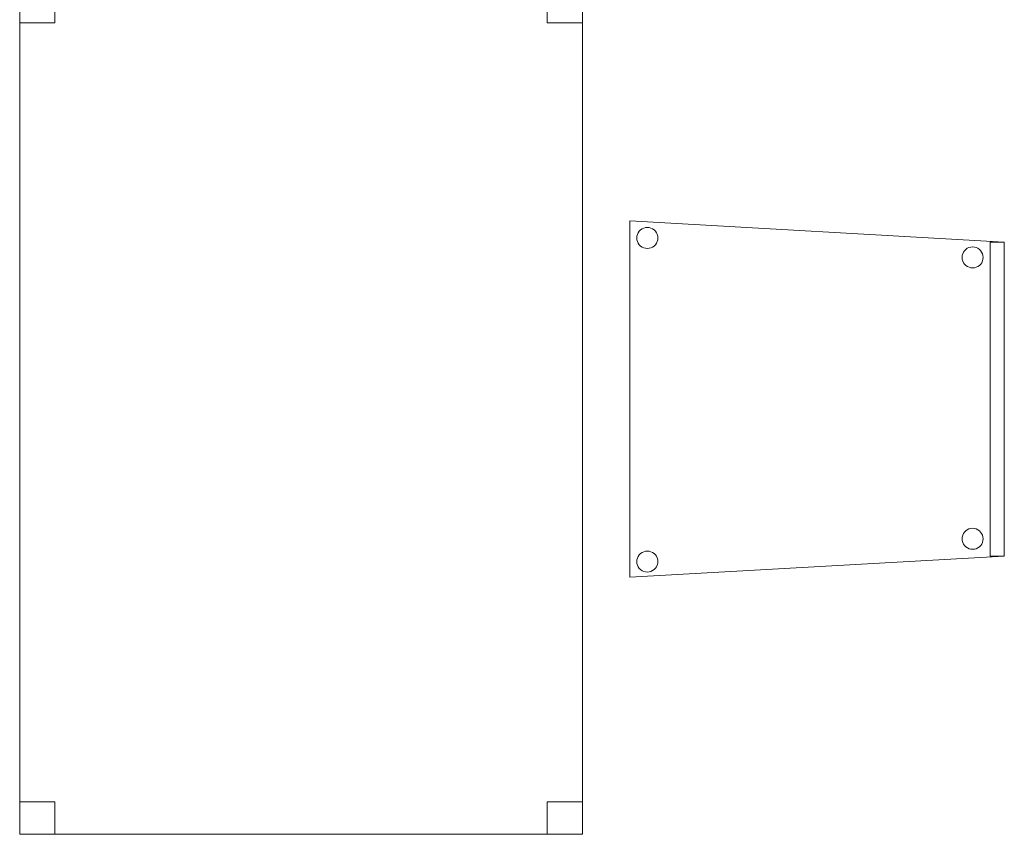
# Model space of a CAD drawing. Header units: metres. Extents: x 391.1 to 427.5, y 12.7 to 28.4.
# Tile 129 of 139: x 418 to 419.4, y 18.2 to 19.4. Entities that reach past the tile are written whole.
import ezdxf

# ---------------------------------------------------------------- set-up
doc = ezdxf.new("R2010")
doc.units = ezdxf.units.M
doc.layers.add('02_MOBILIARIO', color=7, linetype='Continuous', lineweight=18)
doc.layers.add('A-DETL-____-MBND', color=7, linetype='Continuous', lineweight=18)

# ---------------------------------------------------------------- blocks, each defined once
blk = doc.blocks.new('Family - Cadira confient_P1-154828-04_TEL_P1')
at = {"layer": 'A-DETL-____-MBND', "color": 253, "true_color": 0xaaaaaa}
for p, q in [((0, 0), (0, 0.5065)), ((0, 0.5065), (0.5326, 0.4765)), ((0, 0.5065), (0, 0)), ((0.5326, 0.4765), (0, 0.5065)), ((0.0121, 0.4897), (0.0136, 0.4918)), ((0.0136, 0.4918), (0.0121, 0.4897)), ((0.0136, 0.4918), (0.0154, 0.4937)), ((0.0154, 0.4937), (0.0136, 0.4918)), ((0.0154, 0.4937), (0.0176, 0.4952)), ((0.0176, 0.4952), (0.0154, 0.4937)), ((0.0176, 0.4952), (0.0199, 0.4963)), ((0.0199, 0.4963), (0.0176, 0.4952)), ((0.0199, 0.4963), (0.0224, 0.497)), ((0.0224, 0.497), (0.0199, 0.4963)), ((0.0224, 0.497), (0.025, 0.4972)), ((0.025, 0.4972), (0.0224, 0.497)), ((0.025, 0.4972), (0.0276, 0.497)), ((0.0276, 0.497), (0.025, 0.4972)), ((0.0276, 0.497), (0.0301, 0.4963)), ((0.0301, 0.4963), (0.0276, 0.497)), ((0.0301, 0.4963), (0.0325, 0.4953)), ((0.0325, 0.4953), (0.0301, 0.4963)), ((0.0325, 0.4953), (0.0346, 0.4938)), ((0.0346, 0.4938), (0.0325, 0.4953)), ((0.0346, 0.4938), (0.0365, 0.4919)), ((0.0365, 0.4919), (0.0346, 0.4938)), ((0.0365, 0.4919), (0.038, 0.4898)), ((0.038, 0.4898), (0.0365, 0.4919)), ((0.0102, 0.4822), (0.0104, 0.4848)), ((0.0104, 0.4848), (0.0102, 0.4822)), ((0.0104, 0.4796), (0.0102, 0.4822)), ((0.0102, 0.4822), (0.0104, 0.4796)), ((0.0104, 0.4848), (0.011, 0.4873)), ((0.011, 0.4873), (0.0104, 0.4848)), ((0.0111, 0.4771), (0.0104, 0.4796)), ((0.0104, 0.4796), (0.0111, 0.4771)), ((0.011, 0.4873), (0.0121, 0.4897)), ((0.0121, 0.4897), (0.011, 0.4873)), ((0.0122, 0.4748), (0.0111, 0.4771)), ((0.0111, 0.4771), (0.0122, 0.4748)), ((0.038, 0.4898), (0.0391, 0.4875)), ((0.0391, 0.4875), (0.038, 0.4898)), ((0.0392, 0.4772), (0.0381, 0.4749)), ((0.0381, 0.4749), (0.0392, 0.4772)), ((0.0391, 0.4875), (0.0398, 0.4849)), ((0.0398, 0.4849), (0.0391, 0.4875)), ((0.0398, 0.4798), (0.0392, 0.4772)), ((0.0392, 0.4772), (0.0398, 0.4798)), ((0.0398, 0.4849), (0.04, 0.4824)), ((0.04, 0.4824), (0.0398, 0.4849)), ((0.04, 0.4824), (0.0398, 0.4798)), ((0.0398, 0.4798), (0.04, 0.4824)), ((0.5126, 0.03), (0.5126, 0.4765)), ((0.5126, 0.4765), (0.5326, 0.4765)), ((0.5326, 0.4765), (0.5126, 0.4765)), ((0.5126, 0.4765), (0.5126, 0.03)), ((0.5326, 0.4765), (0.5326, 0.03)), ((0.5326, 0.03), (0.5326, 0.4765)), ((0.5326, 0.4765), (0.5326, 0.03)), ((0.5326, 0.03), (0.5326, 0.4765)), ((0.0137, 0.4726), (0.0122, 0.4748)), ((0.0122, 0.4748), (0.0137, 0.4726)), ((0.0155, 0.4708), (0.0137, 0.4726)), ((0.0137, 0.4726), (0.0155, 0.4708)), ((0.0177, 0.4693), (0.0155, 0.4708)), ((0.0155, 0.4708), (0.0177, 0.4693)), ((0.02, 0.4682), (0.0177, 0.4693)), ((0.0177, 0.4693), (0.02, 0.4682)), ((0.0226, 0.4676), (0.02, 0.4682)), ((0.02, 0.4682), (0.0226, 0.4676)), ((0.0252, 0.4674), (0.0226, 0.4676)), ((0.0226, 0.4676), (0.0252, 0.4674)), ((0.0278, 0.4676), (0.0252, 0.4674)), ((0.0252, 0.4674), (0.0278, 0.4676)), ((0.0303, 0.4683), (0.0278, 0.4676)), ((0.0278, 0.4676), (0.0303, 0.4683)), ((0.0326, 0.4694), (0.0303, 0.4683)), ((0.0303, 0.4683), (0.0326, 0.4694)), ((0.0347, 0.4709), (0.0326, 0.4694)), ((0.0326, 0.4694), (0.0347, 0.4709)), ((0.0366, 0.4727), (0.0347, 0.4709)), ((0.0347, 0.4709), (0.0366, 0.4727)), ((0.0381, 0.4749), (0.0366, 0.4727)), ((0.0366, 0.4727), (0.0381, 0.4749)), ((0.4734, 0.4597), (0.4745, 0.4621)), ((0.4745, 0.4621), (0.4734, 0.4597)), ((0.4745, 0.4621), (0.476, 0.4642)), ((0.476, 0.4642), (0.4745, 0.4621)), ((0.476, 0.4642), (0.4779, 0.4661)), ((0.4779, 0.4661), (0.476, 0.4642)), ((0.4779, 0.4661), (0.48, 0.4676)), ((0.48, 0.4676), (0.4779, 0.4661)), ((0.48, 0.4676), (0.4823, 0.4687)), ((0.4823, 0.4687), (0.48, 0.4676)), ((0.4823, 0.4687), (0.4848, 0.4694)), ((0.4848, 0.4694), (0.4823, 0.4687)), ((0.4848, 0.4694), (0.4874, 0.4696)), ((0.4874, 0.4696), (0.4848, 0.4694)), ((0.4874, 0.4696), (0.49, 0.4694)), ((0.49, 0.4694), (0.4874, 0.4696)), ((0.49, 0.4694), (0.4926, 0.4687)), ((0.4926, 0.4687), (0.49, 0.4694)), ((0.4926, 0.4687), (0.4949, 0.4676)), ((0.4949, 0.4676), (0.4926, 0.4687)), ((0.4949, 0.4676), (0.4971, 0.4661)), ((0.4971, 0.4661), (0.4949, 0.4676)), ((0.4971, 0.4661), (0.4989, 0.4643)), ((0.4989, 0.4643), (0.4971, 0.4661)), ((0.4989, 0.4643), (0.5004, 0.4622)), ((0.5004, 0.4622), (0.4989, 0.4643)), ((0.5004, 0.4622), (0.5015, 0.4598)), ((0.5015, 0.4598), (0.5004, 0.4622)), ((0.4726, 0.4546), (0.4728, 0.4572)), ((0.4728, 0.4572), (0.4726, 0.4546)), ((0.4728, 0.452), (0.4726, 0.4546)), ((0.4726, 0.4546), (0.4728, 0.452)), ((0.4728, 0.4572), (0.4734, 0.4597)), ((0.4734, 0.4597), (0.4728, 0.4572)), ((0.4735, 0.4495), (0.4728, 0.452)), ((0.4728, 0.452), (0.4735, 0.4495)), ((0.4746, 0.4471), (0.4735, 0.4495)), ((0.4735, 0.4495), (0.4746, 0.4471)), ((0.5016, 0.4496), (0.5005, 0.4472)), ((0.5005, 0.4472), (0.5016, 0.4496)), ((0.5015, 0.4598), (0.5022, 0.4573)), ((0.5022, 0.4573), (0.5015, 0.4598)), ((0.5022, 0.4521), (0.5016, 0.4496)), ((0.5016, 0.4496), (0.5022, 0.4521)), ((0.5022, 0.4573), (0.5024, 0.4547)), ((0.5024, 0.4547), (0.5022, 0.4573)), ((0.5024, 0.4547), (0.5022, 0.4521)), ((0.5022, 0.4521), (0.5024, 0.4547)), ((0.4761, 0.445), (0.4746, 0.4471)), ((0.4746, 0.4471), (0.4761, 0.445)), ((0.478, 0.4432), (0.4761, 0.445)), ((0.4761, 0.445), (0.478, 0.4432)), ((0.4801, 0.4417), (0.478, 0.4432)), ((0.478, 0.4432), (0.4801, 0.4417)), ((0.4825, 0.4406), (0.4801, 0.4417)), ((0.4801, 0.4417), (0.4825, 0.4406)), ((0.485, 0.4399), (0.4825, 0.4406)), ((0.4825, 0.4406), (0.485, 0.4399)), ((0.4876, 0.4397), (0.485, 0.4399)), ((0.485, 0.4399), (0.4876, 0.4397)), ((0.4902, 0.44), (0.4876, 0.4397)), ((0.4876, 0.4397), (0.4902, 0.44)), ((0.4927, 0.4406), (0.4902, 0.44)), ((0.4902, 0.44), (0.4927, 0.4406)), ((0.495, 0.4417), (0.4927, 0.4406)), ((0.4927, 0.4406), (0.495, 0.4417)), ((0.4972, 0.4432), (0.495, 0.4417)), ((0.495, 0.4417), (0.4972, 0.4432)), ((0.499, 0.4451), (0.4972, 0.4432)), ((0.4972, 0.4432), (0.499, 0.4451)), ((0.5005, 0.4472), (0.499, 0.4451)), ((0.499, 0.4451), (0.5005, 0.4472)), ((0.4726, 0.0546), (0.4728, 0.0572)), ((0.4728, 0.0572), (0.4726, 0.0546)), ((0.4728, 0.0572), (0.4734, 0.0597)), ((0.4734, 0.0597), (0.4728, 0.0572)), ((0.4734, 0.0597), (0.4745, 0.0621)), ((0.4745, 0.0621), (0.4734, 0.0597)), ((0.4745, 0.0621), (0.476, 0.0642)), ((0.476, 0.0642), (0.4745, 0.0621)), ((0.476, 0.0642), (0.4779, 0.0661)), ((0.4779, 0.0661), (0.476, 0.0642)), ((0.4779, 0.0661), (0.48, 0.0676)), ((0.48, 0.0676), (0.4779, 0.0661)), ((0.48, 0.0676), (0.4823, 0.0687)), ((0.4823, 0.0687), (0.48, 0.0676)), ((0.4823, 0.0687), (0.4848, 0.0694)), ((0.4848, 0.0694), (0.4823, 0.0687)), ((0.4848, 0.0694), (0.4874, 0.0696)), ((0.4874, 0.0696), (0.4848, 0.0694)), ((0.4874, 0.0696), (0.49, 0.0694)), ((0.49, 0.0694), (0.4874, 0.0696)), ((0.49, 0.0694), (0.4926, 0.0687)), ((0.4926, 0.0687), (0.49, 0.0694)), ((0.4926, 0.0687), (0.4949, 0.0676)), ((0.4949, 0.0676), (0.4926, 0.0687)), ((0.4949, 0.0676), (0.4971, 0.0661)), ((0.4971, 0.0661), (0.4949, 0.0676)), ((0.4971, 0.0661), (0.4989, 0.0643)), ((0.4989, 0.0643), (0.4971, 0.0661)), ((0.4989, 0.0643), (0.5004, 0.0622)), ((0.5004, 0.0622), (0.4989, 0.0643)), ((0.5004, 0.0622), (0.5015, 0.0598)), ((0.5015, 0.0598), (0.5004, 0.0622)), ((0.5015, 0.0598), (0.5022, 0.0573)), ((0.5022, 0.0573), (0.5015, 0.0598)), ((0.5022, 0.0573), (0.5024, 0.0547)), ((0.5024, 0.0547), (0.5022, 0.0573)), ((0.4728, 0.052), (0.4726, 0.0546)), ((0.4726, 0.0546), (0.4728, 0.052)), ((0.4735, 0.0495), (0.4728, 0.052)), ((0.4728, 0.052), (0.4735, 0.0495)), ((0.4746, 0.0471), (0.4735, 0.0495)), ((0.4735, 0.0495), (0.4746, 0.0471)), ((0.4761, 0.045), (0.4746, 0.0471)), ((0.4746, 0.0471), (0.4761, 0.045)), ((0.478, 0.0432), (0.4761, 0.045)), ((0.4761, 0.045), (0.478, 0.0432)), ((0.4801, 0.0417), (0.478, 0.0432)), ((0.478, 0.0432), (0.4801, 0.0417)), ((0.4972, 0.0432), (0.495, 0.0417)), ((0.495, 0.0417), (0.4972, 0.0432)), ((0.499, 0.0451), (0.4972, 0.0432)), ((0.4972, 0.0432), (0.499, 0.0451)), ((0.5005, 0.0472), (0.499, 0.0451)), ((0.499, 0.0451), (0.5005, 0.0472)), ((0.5016, 0.0496), (0.5005, 0.0472)), ((0.5005, 0.0472), (0.5016, 0.0496)), ((0.5022, 0.0521), (0.5016, 0.0496)), ((0.5016, 0.0496), (0.5022, 0.0521)), ((0.5024, 0.0547), (0.5022, 0.0521)), ((0.5022, 0.0521), (0.5024, 0.0547)), ((0.5326, 0.03), (0, 0)), ((0, 0), (0.5326, 0.03)), ((0.011, 0.0273), (0.0121, 0.0297)), ((0.0121, 0.0297), (0.011, 0.0273)), ((0.0121, 0.0297), (0.0136, 0.0318)), ((0.0136, 0.0318), (0.0121, 0.0297)), ((0.0136, 0.0318), (0.0154, 0.0337)), ((0.0154, 0.0337), (0.0136, 0.0318)), ((0.0154, 0.0337), (0.0176, 0.0352)), ((0.0176, 0.0352), (0.0154, 0.0337)), ((0.0176, 0.0352), (0.0199, 0.0363)), ((0.0199, 0.0363), (0.0176, 0.0352)), ((0.0199, 0.0363), (0.0224, 0.037)), ((0.0224, 0.037), (0.0199, 0.0363)), ((0.0224, 0.037), (0.025, 0.0372)), ((0.025, 0.0372), (0.0224, 0.037)), ((0.025, 0.0372), (0.0276, 0.037)), ((0.0276, 0.037), (0.025, 0.0372)), ((0.0276, 0.037), (0.0301, 0.0363)), ((0.0301, 0.0363), (0.0276, 0.037)), ((0.0301, 0.0363), (0.0325, 0.0353)), ((0.0325, 0.0353), (0.0301, 0.0363)), ((0.0325, 0.0353), (0.0346, 0.0338)), ((0.0346, 0.0338), (0.0325, 0.0353)), ((0.0346, 0.0338), (0.0365, 0.0319)), ((0.0365, 0.0319), (0.0346, 0.0338)), ((0.0365, 0.0319), (0.038, 0.0298)), ((0.038, 0.0298), (0.0365, 0.0319)), ((0.038, 0.0298), (0.0391, 0.0275)), ((0.0391, 0.0275), (0.038, 0.0298)), ((0.4825, 0.0406), (0.4801, 0.0417)), ((0.4801, 0.0417), (0.4825, 0.0406)), ((0.485, 0.0399), (0.4825, 0.0406)), ((0.4825, 0.0406), (0.485, 0.0399)), ((0.4876, 0.0397), (0.485, 0.0399)), ((0.485, 0.0399), (0.4876, 0.0397)), ((0.4902, 0.04), (0.4876, 0.0397)), ((0.4876, 0.0397), (0.4902, 0.04)), ((0.4927, 0.0406), (0.4902, 0.04)), ((0.4902, 0.04), (0.4927, 0.0406)), ((0.495, 0.0417), (0.4927, 0.0406)), ((0.4927, 0.0406), (0.495, 0.0417)), ((0.5326, 0.03), (0.5126, 0.03)), ((0.5126, 0.03), (0.5326, 0.03)), ((0.0102, 0.0222), (0.0104, 0.0248)), ((0.0104, 0.0248), (0.0102, 0.0222)), ((0.0104, 0.0196), (0.0102, 0.0222)), ((0.0102, 0.0222), (0.0104, 0.0196)), ((0.0104, 0.0248), (0.011, 0.0273)), ((0.011, 0.0273), (0.0104, 0.0248)), ((0.0111, 0.0171), (0.0104, 0.0196)), ((0.0104, 0.0196), (0.0111, 0.0171)), ((0.0122, 0.0148), (0.0111, 0.0171)), ((0.0111, 0.0171), (0.0122, 0.0148)), ((0.0137, 0.0126), (0.0122, 0.0148)), ((0.0122, 0.0148), (0.0137, 0.0126)), ((0.0381, 0.0149), (0.0366, 0.0127)), ((0.0366, 0.0127), (0.0381, 0.0149)), ((0.0392, 0.0172), (0.0381, 0.0149)), ((0.0381, 0.0149), (0.0392, 0.0172)), ((0.0391, 0.0275), (0.0398, 0.0249)), ((0.0398, 0.0249), (0.0391, 0.0275)), ((0.0398, 0.0198), (0.0392, 0.0172)), ((0.0392, 0.0172), (0.0398, 0.0198)), ((0.0398, 0.0249), (0.04, 0.0224)), ((0.04, 0.0224), (0.0398, 0.0249)), ((0.04, 0.0224), (0.0398, 0.0198)), ((0.0398, 0.0198), (0.04, 0.0224)), ((0.0155, 0.0108), (0.0137, 0.0126)), ((0.0137, 0.0126), (0.0155, 0.0108)), ((0.0177, 0.0093), (0.0155, 0.0108)), ((0.0155, 0.0108), (0.0177, 0.0093)), ((0.02, 0.0082), (0.0177, 0.0093)), ((0.0177, 0.0093), (0.02, 0.0082)), ((0.0226, 0.0076), (0.02, 0.0082)), ((0.02, 0.0082), (0.0226, 0.0076)), ((0.0252, 0.0074), (0.0226, 0.0076)), ((0.0226, 0.0076), (0.0252, 0.0074)), ((0.0278, 0.0076), (0.0252, 0.0074)), ((0.0252, 0.0074), (0.0278, 0.0076)), ((0.0303, 0.0083), (0.0278, 0.0076)), ((0.0278, 0.0076), (0.0303, 0.0083)), ((0.0326, 0.0094), (0.0303, 0.0083)), ((0.0303, 0.0083), (0.0326, 0.0094)), ((0.0347, 0.0109), (0.0326, 0.0094)), ((0.0326, 0.0094), (0.0347, 0.0109)), ((0.0366, 0.0127), (0.0347, 0.0109)), ((0.0347, 0.0109), (0.0366, 0.0127))]:
    blk.add_line(p, q, dxfattribs=at)
blk = doc.blocks.new('Family - Taula 120X80_P1-155055-04_TEL_P1')
at = {"layer": 'A-DETL-____-MBND', "color": 253, "true_color": 0xaaaaaa}
for p, q in [((0, 0), (0, 1.2)), ((0, 1.2), (0.8001, 1.2)), ((0.8001, 1.2), (0, 1.2)), ((0, 1.2), (0, 0)), ((0, 1.1536), (0, 1.2)), ((0, 1.2), (0.05, 1.2)), ((0.05, 1.2), (0, 1.2)), ((0, 1.2), (0, 1.1536)), ((0.05, 1.2), (0.05, 1.1536)), ((0.05, 1.1536), (0.05, 1.2)), ((0.7501, 1.1536), (0.7501, 1.2)), ((0.7501, 1.2), (0.8001, 1.2)), ((0.8001, 1.2), (0.7501, 1.2)), ((0.7501, 1.2), (0.7501, 1.1536)), ((0.8001, 1.2), (0.8001, 0)), ((0.8001, 0), (0.8001, 1.2)), ((0.8001, 1.2), (0.8001, 1.1536)), ((0.8001, 1.1536), (0.8001, 1.2)), ((0.05, 1.1536), (0, 1.1536)), ((0, 1.1536), (0.05, 1.1536)), ((0.8001, 1.1536), (0.7501, 1.1536)), ((0.7501, 1.1536), (0.8001, 1.1536)), ((0, 0), (0, 0.0464)), ((0, 0.0464), (0.05, 0.0464)), ((0.05, 0.0464), (0, 0.0464)), ((0, 0.0464), (0, 0)), ((0.05, 0.0464), (0.05, 0)), ((0.05, 0), (0.05, 0.0464)), ((0.7501, 0), (0.7501, 0.0464)), ((0.7501, 0.0464), (0.8001, 0.0464)), ((0.8001, 0.0464), (0.7501, 0.0464)), ((0.7501, 0.0464), (0.7501, 0)), ((0.8001, 0.0464), (0.8001, 0)), ((0.8001, 0), (0.8001, 0.0464)), ((0.8001, 0), (0, 0)), ((0, 0), (0.8001, 0)), ((0.8001, 0), (0.7501, 0)), ((0.7501, 0), (0.8001, 0)), ((0.05, 0), (0, 0)), ((0, 0), (0.05, 0))]:
    blk.add_line(p, q, dxfattribs=at)
blk = doc.blocks.new('LONDR55-XX_ZZ-ARQ-CAA-M3D-Londres55_ifc-1-04_TEL_P1')
at = {"layer": '02_MOBILIARIO', "color": 253, "lineweight": 18, "true_color": 0xaaaaaa}
for name, p in [('Family - Taula 120X80_P1-155055-04_TEL_P1', (418.0173, 18.2033)), ('Family - Cadira confient_P1-154828-04_TEL_P1', (418.8845, 18.5688))]:
    blk.add_blockref(name, p, dxfattribs=at)

msp = doc.modelspace()

# ---------------------------------------------------------------- block references
at = {"lineweight": 5}
msp.add_blockref('LONDR55-XX_ZZ-ARQ-CAA-M3D-Londres55_ifc-1-04_TEL_P1', (0, 0), dxfattribs=at)

doc.saveas('drawing.dxf')
